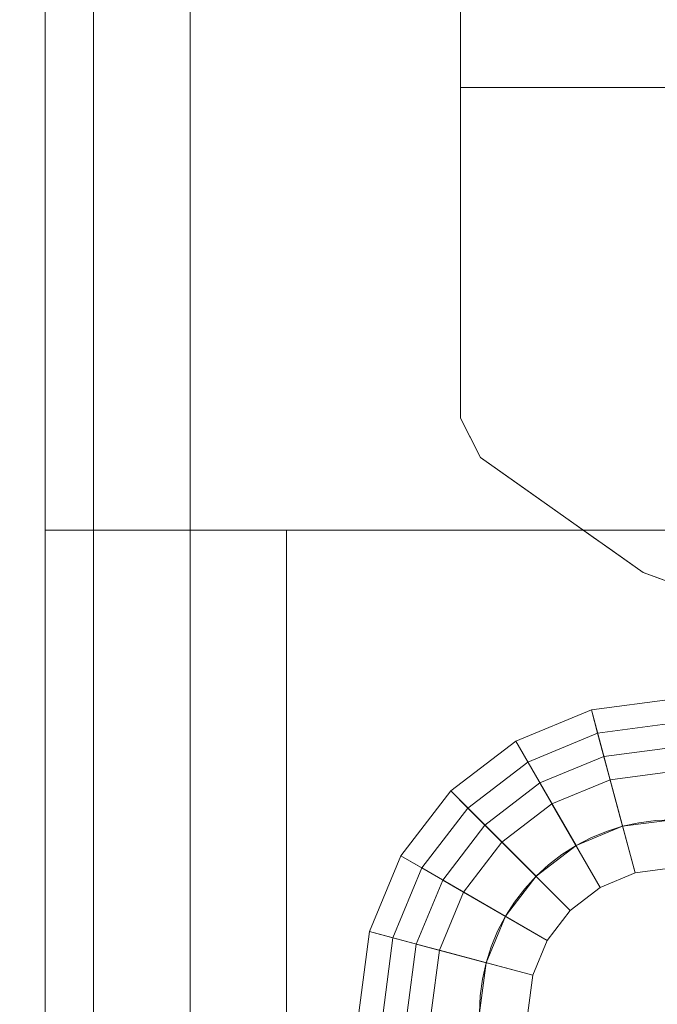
# Model space of a CAD drawing. Header units: inches. Extents: x -412 to -304, y -62 to 18.
# Tile 188 of 256: x -360.318 to -359.798, y -39.197 to -38.393. Entities that reach past the tile are written whole.
import ezdxf

# ---------------------------------------------------------------- set-up
doc = ezdxf.new("R2010")
doc.units = ezdxf.units.IN
doc.header["$LTSCALE"] = 32
doc.header["$MEASUREMENT"] = 0
doc.linetypes.add('Dash Style-1', pattern=[0.083328, 0.041656, -0.041672])
for name, color, linetype, lineweight in [('Black', 7, 'Continuous', 18), ('DashLineFill', 7, 'Dash Style-1', 13), ('Drawing', 7, 'Continuous', 18), ('Metal_HtAdjMech', 7, 'Continuous', 18), ('None', 7, 'Continuous', 18), ('SolidLine', 7, 'Continuous', 15), ('Wood_1-H', 7, 'Continuous', 13)]:
    doc.layers.add(name, color=color, linetype=linetype, lineweight=lineweight)

# ---------------------------------------------------------------- blocks, each defined once
blk = doc.blocks.new('Group-20')
at = {"layer": 'Black'}
for points in [[(-34.54794, 16.53613, 28.9791), (34.54794, 16.53613, 28.9791), (34.54794, -16.53613, 28.9791), (-34.54794, -16.53613, 28.9791)], [(-34.54794, 16.53613, 27.70079), (34.54794, 16.53613, 27.70079), (34.54794, -16.53613, 27.70079), (-34.54794, -16.53613, 27.70079)]]:
    blk.add_3dface(points, dxfattribs=at)
at = {"layer": 'Wood_1-H'}
for points in [[(-35.96494, 17.95313, 28.99879), (35.96494, 17.95313, 28.99879), (35.96494, -17.95313, 28.99879), (-35.96494, -17.95313, 28.99879)], [(-35.96494, 17.95313, 28.9791), (35.96494, 17.95313, 28.9791), (35.96494, -17.95313, 28.9791), (-35.96494, -17.95313, 28.9791)]]:
    blk.add_3dface(points, dxfattribs=at)
blk = doc.blocks.new('MpHtAdjTrough-1095 (3D)')
at = {"layer": 'Black'}
for points in [[(-17.3622, -4.05467, -1.5537), (17.3622, -4.05467, -1.5537), (17.3622, 2.5995, -3.97562), (-17.3622, 2.5995, -3.97562)], [(-17.3622, 2.59168, -4.03646), (17.3622, 2.59168, -4.03646), (17.3622, -4.07513, -1.60994), (-17.3622, -4.07513, -1.60994)]]:
    blk.add_3dface(points, dxfattribs=at)
blk = doc.blocks.new('MPHtAdj-PowerUnit (3D)')
at = {"layer": 'Metal_HtAdjMech'}
blk.add_3dface([(-8.60968, -1.88573, -1.71651), (-17.16458, -1.88573, -1.71651), (-17.16458, 1.81506, -1.71651), (-8.60968, 1.81506, -1.71651)], dxfattribs=at)
for points, invisible_edges in [([(-8.57328, -1.88573, -1.71498), (-8.60968, -1.88573, -1.71651), (-8.60968, 1.81506, -1.71651), (-8.5733, 1.81506, -1.71498)], 8), ([(-8.5733, 1.81506, -1.71498), (-8.57319, 1.81506, -1.71497), (-8.57319, -1.88573, -1.71497), (-8.57328, -1.88573, -1.71498)], 10), ([(-8.53714, -1.88573, -1.71039), (-8.57319, -1.88573, -1.71497), (-8.57319, 1.81506, -1.71497), (-8.53717, 1.81506, -1.7104)], 10), ([(-8.53717, 1.81506, -1.7104), (-8.53696, 1.81506, -1.71035), (-8.53696, -1.88573, -1.71035), (-8.53714, -1.88573, -1.71039)], 10), ([(-8.50151, -1.88573, -1.70278), (-8.53696, -1.88573, -1.71035), (-8.53696, 1.81506, -1.71035), (-8.50155, 1.81506, -1.7028)], 10), ([(-8.50155, 1.81506, -1.7028), (-8.50125, 1.81506, -1.7027), (-8.50125, -1.88573, -1.70271), (-8.50151, -1.88573, -1.70278)], 10), ([(-8.46665, -1.88573, -1.69221), (-8.50125, -1.88573, -1.70271), (-8.50125, 1.81506, -1.7027), (-8.4667, 1.81506, -1.69223)], 10), ([(-8.4667, 1.81506, -1.69223), (-8.46631, 1.81506, -1.69207), (-8.46631, -1.88573, -1.69208), (-8.46665, -1.88573, -1.69221)], 10), ([(-8.43279, -1.88573, -1.67874), (-8.46631, -1.88573, -1.69208), (-8.46631, 1.81506, -1.69207), (-8.43286, 1.81506, -1.67877)], 10), ([(-8.43286, 1.81506, -1.67877), (-8.43239, 1.81506, -1.67854), (-8.43239, -1.88573, -1.67854), (-8.43279, -1.88573, -1.67874)], 10), ([(-8.40019, -1.88573, -1.66248), (-8.43239, -1.88573, -1.67854), (-8.43239, 1.81506, -1.67854), (-8.40027, 1.81506, -1.66252)], 10), ([(-8.40027, 1.81506, -1.66252), (-8.39974, 1.81506, -1.66219), (-8.39973, -1.88573, -1.6622), (-8.40019, -1.88573, -1.66248)], 10), ([(-8.39973, -1.88573, -1.6622), (-8.39974, 1.81506, -1.66219), (-8.36917, 1.81506, -1.64359)], 9), ([(-8.36917, 1.81506, -1.64359), (-8.36908, -1.88573, -1.64353), (-8.39973, -1.88573, -1.6622)], 9), ([(-8.36917, 1.81506, -1.64359), (-8.36857, 1.81506, -1.64316), (-8.36857, -1.88573, -1.64316), (-8.36908, -1.88573, -1.64353)], 10), ([(-8.36857, -1.88573, -1.64316), (-8.36857, 1.81506, -1.64316), (-8.33976, 1.81506, -1.62211)], 9), ([(-8.33966, -1.88573, -1.62204), (-8.36857, -1.88573, -1.64316), (-8.33976, 1.81506, -1.62211)], 10), ([(-8.33976, 1.81506, -1.62211), (-8.33912, 1.81473, -1.62156), (-8.33912, -1.88545, -1.62156), (-8.33966, -1.88573, -1.62204)], 10), ([(-8.31157, 1.80055, -1.59759), (-8.31157, -1.87122, -1.59759), (-8.33912, -1.88545, -1.62156), (-8.33912, 1.81473, -1.62156)], 5), ([(-8.30755, -1.86915, -1.59372), (-8.31157, 1.80055, -1.59759), (-8.30756, 1.79848, -1.59373)], 9), ([(-8.30755, -1.86915, -1.59372), (-8.31157, -1.87122, -1.59759), (-8.31157, 1.80055, -1.59759)], 10), ([(-8.30756, 1.79848, -1.59373), (-8.28616, 1.7682, -1.57136), (-8.28616, -1.83888, -1.57136), (-8.30755, -1.86915, -1.59372)], 10), ([(-8.28616, -1.83888, -1.57136), (-8.28616, 1.7682, -1.57136), (-8.26305, 1.7355, -1.54308), (-8.26305, -1.80618, -1.54308)], 5), ([(-8.26305, -1.80618, -1.54308), (-8.26305, 1.7355, -1.54308), (-8.25241, 1.72044, -1.52823)], 9), ([(-8.25241, -1.79113, -1.52823), (-8.26305, -1.80618, -1.54308), (-8.25241, 1.72044, -1.52823)], 10), ([(-8.25241, 1.72044, -1.52823), (-8.24241, 1.70628, -1.51295), (-8.24241, -1.77697, -1.51295), (-8.25241, -1.79113, -1.52823)], 10), ([(-8.24241, -1.77697, -1.51295), (-8.24241, 1.70628, -1.51295), (-8.23305, 1.69305, -1.49726)], 9), ([(-8.23305, -1.76374, -1.49726), (-8.24241, -1.77697, -1.51295), (-8.23305, 1.69305, -1.49726)], 10), ([(-8.23305, 1.69305, -1.49726), (-8.22437, 1.68076, -1.48119), (-8.22437, -1.75145, -1.48119), (-8.23305, -1.76374, -1.49726)], 10), ([(-8.22437, -1.75145, -1.48119), (-8.22437, 1.68076, -1.48119), (-8.21391, 1.66595, -1.45932)], 9), ([(-8.21386, -1.73658, -1.45921), (-8.22437, -1.75145, -1.48119), (-8.21391, 1.66595, -1.45932)], 10), ([(-8.21391, 1.66595, -1.45932), (-8.20916, 1.65298, -1.44799), (-8.20916, -1.72368, -1.44799), (-8.21386, -1.73658, -1.45921)], 10), ([(-8.18665, -1.46268, -0.15748), (-17.57063, -1.67923, -0.15748), (-17.56788, -1.71726, -0.15748), (-17.56078, -1.73666, -0.15748)], 9), ([(-8.21386, -1.73658, -0.15748), (-8.20681, -1.71726, -0.15748), (-8.18665, -1.46268, -0.15748), (-17.56078, -1.73666, -0.15748)], 12), ([(-8.20916, -1.72368, -1.44799), (-8.20681, -1.71726, -1.4424), (-8.20681, -1.71726, -0.15748), (-8.21386, -1.73658, -0.15748)], 8), ([(-8.21386, -1.73658, -0.15748), (-8.21386, -1.73658, -1.45921), (-8.20916, -1.72368, -1.44799)], 8), ([(-8.21386, -1.73658, -0.15748), (-17.56078, -1.73666, -0.15748), (-17.46708, -1.86908, -0.15748)], 9), ([(-17.46708, -1.86908, -0.15748), (-17.43493, -1.88573, -0.15748), (-8.33966, -1.88573, -0.15748), (-8.21386, -1.73658, -0.15748)], 12), ([(-8.33966, -1.88573, -0.15748), (-8.30755, -1.86915, -0.15748), (-8.21386, -1.73658, -0.15748)], 8), ([(-8.22437, -1.75145, -1.48119), (-8.21386, -1.73658, -1.45921), (-8.21386, -1.73658, -0.15748), (-8.30755, -1.86915, -0.15748)], 8), ([(-8.30755, -1.86915, -0.15748), (-8.23305, -1.76374, -1.49726), (-8.22437, -1.75145, -1.48119)], 9), ([(-8.30755, -1.86915, -0.15748), (-8.24241, -1.77697, -1.51295), (-8.23305, -1.76374, -1.49726)], 9), ([(-8.30755, -1.86915, -0.15748), (-8.25241, -1.79113, -1.52823), (-8.24241, -1.77697, -1.51295)], 9), ([(-8.26305, -1.80618, -1.54308), (-8.25241, -1.79113, -1.52823), (-8.30755, -1.86915, -0.15748)], 10), ([(-8.30755, -1.86915, -0.15748), (-8.30755, -1.86915, -1.59372), (-8.28616, -1.83888, -1.57136), (-8.26305, -1.80618, -1.54308)], 8), ([(-8.33912, -1.88545, -1.62156), (-8.30755, -1.86915, -1.59372), (-8.30755, -1.86915, -0.15748), (-8.33966, -1.88573, -0.15748)], 9), ([(-8.33912, -1.88545, -1.62156), (-8.31157, -1.87122, -1.59759), (-8.30755, -1.86915, -1.59372)], 8), ([(-8.33966, -1.88573, -0.15748), (-17.43493, -1.88573, -0.15748), (-17.16458, -1.88573, -1.71651), (-8.60968, -1.88573, -1.71651)], 10), ([(-8.60968, -1.88573, -1.71651), (-8.57328, -1.88573, -1.71498), (-8.57319, -1.88573, -1.71497), (-8.33966, -1.88573, -0.15748)], 12), ([(-8.57319, -1.88573, -1.71497), (-8.53714, -1.88573, -1.71039), (-8.53696, -1.88573, -1.71035), (-8.33966, -1.88573, -0.15748)], 12), ([(-8.33966, -1.88573, -0.15748), (-8.53696, -1.88573, -1.71035), (-8.50151, -1.88573, -1.70278), (-8.50125, -1.88573, -1.70271)], 9), ([(-8.33966, -1.88573, -0.15748), (-8.50125, -1.88573, -1.70271), (-8.46665, -1.88573, -1.69221), (-8.46631, -1.88573, -1.69208)], 9), ([(-8.46631, -1.88573, -1.69208), (-8.43279, -1.88573, -1.67874), (-8.43239, -1.88573, -1.67854), (-8.33966, -1.88573, -0.15748)], 12), ([(-8.43239, -1.88573, -1.67854), (-8.40019, -1.88573, -1.66248), (-8.39973, -1.88573, -1.6622), (-8.33966, -1.88573, -0.15748)], 12), ([(-8.33966, -1.88573, -0.15748), (-8.39973, -1.88573, -1.6622), (-8.36908, -1.88573, -1.64353), (-8.36857, -1.88573, -1.64316)], 9), ([(-8.36857, -1.88573, -1.64316), (-8.33966, -1.88573, -1.62204), (-8.33966, -1.88573, -0.15748)], 8), ([(-8.33966, -1.88573, -0.15748), (-8.33966, -1.88573, -1.62204), (-8.33912, -1.88545, -1.62156)], 8)]:
    blk.add_3dface(points, dxfattribs=dict(at, invisible_edges=invisible_edges))
blk = doc.blocks.new('TEK04-FrameB (3D)')
at = {"layer": 'Black'}
for points in [[(9.31102, -0.62992, 11.61417), (9.37726, -0.63864, 11.61417), (9.35178, -0.73371, 11.61417), (9.31102, -0.72835, 11.61417)], [(9.31102, -0.62992, 11.67323), (9.37726, -0.63864, 11.67323), (9.37726, -0.63864, 11.61417), (9.31102, -0.62992, 11.61417)], [(9.31102, -0.64961, 11.69291), (9.37216, -0.65766, 11.69291), (9.37726, -0.63864, 11.67323), (9.31102, -0.62992, 11.67323)], [(9.37726, -0.63864, 11.61417), (9.43898, -0.66421, 11.61417), (9.38976, -0.74944, 11.61417), (9.35178, -0.73371, 11.61417)], [(9.37216, -0.65766, 11.69291), (9.42913, -0.68125, 11.69291), (9.43898, -0.66421, 11.67323), (9.37726, -0.63864, 11.67323)], [(9.37726, -0.63864, 11.67323), (9.43898, -0.66421, 11.67323), (9.43898, -0.66421, 11.61417), (9.37726, -0.63864, 11.61417)], [(9.31102, -0.76772, 11.69291), (9.34159, -0.77174, 11.69291), (9.37216, -0.65766, 11.69291), (9.31102, -0.64961, 11.69291)], [(9.34159, -0.77174, 11.69291), (9.37008, -0.78354, 11.69291), (9.42913, -0.68125, 11.69291), (9.37216, -0.65766, 11.69291)], [(9.43898, -0.66421, 11.61417), (9.49198, -0.70487, 11.61417), (9.42238, -0.77447, 11.61417), (9.38976, -0.74944, 11.61417)], [(9.42913, -0.68125, 11.69291), (9.47806, -0.71879, 11.69291), (9.49198, -0.70487, 11.67323), (9.43898, -0.66421, 11.67323)], [(9.43898, -0.66421, 11.67323), (9.49198, -0.70487, 11.67323), (9.49198, -0.70487, 11.61417), (9.43898, -0.66421, 11.61417)], [(9.31102, -0.66929, 11.47638), (9.36707, -0.67667, 11.47638), (9.36197, -0.69568, 11.45669), (9.31102, -0.68898, 11.45669)], [(9.31102, -0.66929, 11.53543), (9.36707, -0.67667, 11.53543), (9.36707, -0.67667, 11.47638), (9.31102, -0.66929, 11.47638)], [(9.31102, -0.72835, 11.53543), (9.35178, -0.73371, 11.53543), (9.36707, -0.67667, 11.53543), (9.31102, -0.66929, 11.53543)], [(9.35178, -0.73371, 11.53543), (9.38976, -0.74944, 11.53543), (9.41929, -0.6983, 11.53543), (9.36707, -0.67667, 11.53543)], [(9.36707, -0.67667, 11.47638), (9.41929, -0.6983, 11.47638), (9.40945, -0.71535, 11.45669), (9.36197, -0.69568, 11.45669)], [(9.36707, -0.67667, 11.53543), (9.41929, -0.6983, 11.53543), (9.41929, -0.6983, 11.47638), (9.36707, -0.67667, 11.47638)], [(9.37008, -0.78354, 11.69291), (9.39454, -0.80231, 11.69291), (9.47806, -0.71879, 11.69291), (9.42913, -0.68125, 11.69291)], [(9.31102, -0.68898, 11.45669), (9.36197, -0.69568, 11.45669), (9.34159, -0.77174, 11.45669), (9.31102, -0.76772, 11.45669)], [(9.36197, -0.69568, 11.45669), (9.40945, -0.71535, 11.45669), (9.37008, -0.78354, 11.45669), (9.34159, -0.77174, 11.45669)], [(9.38976, -0.74944, 11.53543), (9.42238, -0.77447, 11.53543), (9.46414, -0.73271, 11.53543), (9.41929, -0.6983, 11.53543)], [(9.41929, -0.6983, 11.47638), (9.46414, -0.73271, 11.47638), (9.45022, -0.74663, 11.45669), (9.40945, -0.71535, 11.45669)], [(9.41929, -0.6983, 11.53543), (9.46414, -0.73271, 11.53543), (9.46414, -0.73271, 11.47638), (9.41929, -0.6983, 11.47638)], [(9.49198, -0.70487, 11.61417), (9.53264, -0.75787, 11.61417), (9.44741, -0.80709, 11.61417), (9.42238, -0.77447, 11.61417)], [(9.47806, -0.71879, 11.69291), (9.5156, -0.76772, 11.69291), (9.53264, -0.75787, 11.67323), (9.49198, -0.70487, 11.67323)], [(9.49198, -0.70487, 11.67323), (9.53264, -0.75787, 11.67323), (9.53264, -0.75787, 11.61417), (9.49198, -0.70487, 11.61417)], [(9.40945, -0.71535, 11.45669), (9.45022, -0.74663, 11.45669), (9.39454, -0.80231, 11.45669), (9.37008, -0.78354, 11.45669)], [(9.39454, -0.80231, 11.69291), (9.41331, -0.82677, 11.69291), (9.5156, -0.76772, 11.69291), (9.47806, -0.71879, 11.69291)], [(9.31102, -0.72835, 11.61417), (9.35178, -0.73371, 11.61417), (9.35178, -0.73371, 11.53543), (9.31102, -0.72835, 11.53543)], [(9.35178, -0.73371, 11.61417), (9.38976, -0.74944, 11.61417), (9.38976, -0.74944, 11.53543), (9.35178, -0.73371, 11.53543)], [(9.42238, -0.77447, 11.53543), (9.44741, -0.80709, 11.53543), (9.49855, -0.77756, 11.53543), (9.46414, -0.73271, 11.53543)], [(9.46414, -0.73271, 11.47638), (9.49855, -0.77756, 11.47638), (9.4815, -0.7874, 11.45669), (9.45022, -0.74663, 11.45669)], [(9.46414, -0.73271, 11.53543), (9.49855, -0.77756, 11.53543), (9.49855, -0.77756, 11.47638), (9.46414, -0.73271, 11.47638)], [(9.45022, -0.74663, 11.45669), (9.4815, -0.7874, 11.45669), (9.41331, -0.82677, 11.45669), (9.39454, -0.80231, 11.45669)], [(9.38976, -0.74944, 11.61417), (9.42238, -0.77447, 11.61417), (9.42238, -0.77447, 11.53543), (9.38976, -0.74944, 11.53543)], [(9.53264, -0.75787, 11.61417), (9.55821, -0.81959, 11.61417), (9.46314, -0.84507, 11.61417), (9.44741, -0.80709, 11.61417)], [(9.5156, -0.76772, 11.69291), (9.5392, -0.82469, 11.69291), (9.55821, -0.81959, 11.67323), (9.53264, -0.75787, 11.67323)], [(9.53264, -0.75787, 11.67323), (9.55821, -0.81959, 11.67323), (9.55821, -0.81959, 11.61417), (9.53264, -0.75787, 11.61417)], [(9.31102, -0.76772, 11.45669), (9.34159, -0.77174, 11.45669), (9.34159, -0.77174, 11.69291), (9.31102, -0.76772, 11.69291)], [(9.41331, -0.82677, 11.69291), (9.42511, -0.85526, 11.69291), (9.5392, -0.82469, 11.69291), (9.5156, -0.76772, 11.69291)], [(9.34159, -0.77174, 11.45669), (9.37008, -0.78354, 11.45669), (9.37008, -0.78354, 11.69291), (9.34159, -0.77174, 11.69291)], [(9.42238, -0.77447, 11.61417), (9.44741, -0.80709, 11.61417), (9.44741, -0.80709, 11.53543), (9.42238, -0.77447, 11.53543)], [(9.44741, -0.80709, 11.53543), (9.46314, -0.84507, 11.53543), (9.52018, -0.82978, 11.53543), (9.49855, -0.77756, 11.53543)], [(9.49855, -0.77756, 11.47638), (9.52018, -0.82978, 11.47638), (9.50117, -0.83488, 11.45669), (9.4815, -0.7874, 11.45669)], [(9.49855, -0.77756, 11.53543), (9.52018, -0.82978, 11.53543), (9.52018, -0.82978, 11.47638), (9.49855, -0.77756, 11.47638)], [(9.37008, -0.78354, 11.45669), (9.39454, -0.80231, 11.45669), (9.39454, -0.80231, 11.69291), (9.37008, -0.78354, 11.69291)], [(9.4815, -0.7874, 11.45669), (9.50117, -0.83488, 11.45669), (9.42511, -0.85526, 11.45669), (9.41331, -0.82677, 11.45669)], [(9.39454, -0.80231, 11.45669), (9.41331, -0.82677, 11.45669), (9.41331, -0.82677, 11.69291), (9.39454, -0.80231, 11.69291)], [(9.44741, -0.80709, 11.61417), (9.46314, -0.84507, 11.61417), (9.46314, -0.84507, 11.53543), (9.44741, -0.80709, 11.53543)], [(9.55821, -0.81959, 11.61417), (9.56693, -0.88583, 11.61417), (9.4685, -0.88583, 11.61417), (9.46314, -0.84507, 11.61417)], [(9.5392, -0.82469, 11.69291), (9.54724, -0.88583, 11.69291), (9.56693, -0.88583, 11.67323), (9.55821, -0.81959, 11.67323)], [(9.55821, -0.81959, 11.67323), (9.56693, -0.88583, 11.67323), (9.56693, -0.88583, 11.61417), (9.55821, -0.81959, 11.61417)], [(9.41331, -0.82677, 11.45669), (9.42511, -0.85526, 11.45669), (9.42511, -0.85526, 11.69291), (9.41331, -0.82677, 11.69291)], [(9.42511, -0.85526, 11.69291), (9.42913, -0.88583, 11.69291), (9.54724, -0.88583, 11.69291), (9.5392, -0.82469, 11.69291)], [(9.50117, -0.83488, 11.45669), (9.50787, -0.88583, 11.45669), (9.42913, -0.88583, 11.45669), (9.42511, -0.85526, 11.45669)], [(9.46314, -0.84507, 11.53543), (9.4685, -0.88583, 11.53543), (9.52756, -0.88583, 11.53543), (9.52018, -0.82978, 11.53543)], [(9.52018, -0.82978, 11.47638), (9.52756, -0.88583, 11.47638), (9.50787, -0.88583, 11.45669), (9.50117, -0.83488, 11.45669)], [(9.52018, -0.82978, 11.53543), (9.52756, -0.88583, 11.53543), (9.52756, -0.88583, 11.47638), (9.52018, -0.82978, 11.47638)], [(9.46314, -0.84507, 11.61417), (9.4685, -0.88583, 11.61417), (9.4685, -0.88583, 11.53543), (9.46314, -0.84507, 11.53543)], [(9.42511, -0.85526, 11.45669), (9.42913, -0.88583, 11.45669), (9.42913, -0.88583, 11.69291), (9.42511, -0.85526, 11.69291)]]:
    blk.add_3dface(points, dxfattribs=at)
at = {"layer": 'Metal_HtAdjMech'}
for points, invisible_edges in [([(9.25197, -0.37402, 10.03937), (2.25393, -0.10556, 10.03937), (2.26279, -0.09744, 10.03937), (20.57087, 0.37402, 10.03937)], 13), ([(20.57087, -0.37402, 10.11811), (20.57087, 0.37402, 10.11811), (2.30315, 0, 10.11811), (2.30263, -0.01201, 10.11811)], 10), ([(20.17717, 0.37402, 11.61417), (8.57283, 0.37402, 11.61417), (8.57283, -0.37402, 11.61417), (8.91732, -0.37402, 11.61417)], 8), ([(20.17717, 0.37402, 11.61417), (8.91732, -0.37402, 11.61417), (9.70472, -0.37402, 11.61417)], 11), ([(20.57087, 0.37402, 10.03937), (20.57087, -0.37402, 10.03937), (9.25197, -0.37402, 10.03937)], 8), ([(9.70472, -0.37402, 11.61417), (18.95669, -0.37402, 11.61417), (20.17717, 0.37402, 11.61417)], 10), ([(2.30263, -0.01201, 10.11811), (2.30106, -0.02393, 10.11811), (20.57087, -0.37402, 10.11811)], 10), ([(20.57087, -0.37402, 10.11811), (2.30106, -0.02393, 10.11811), (2.29845, -0.03566, 10.11811)], 9), ([(20.57087, -0.37402, 10.11811), (2.29845, -0.03566, 10.11811), (2.29484, -0.04713, 10.11811)], 9), ([(2.29484, -0.04713, 10.11811), (2.29024, -0.05823, 10.11811), (20.57087, -0.37402, 10.11811)], 10), ([(2.29024, -0.05823, 10.11811), (2.28469, -0.0689, 10.11811), (20.57087, -0.37402, 10.11811)], 10), ([(2.28469, -0.0689, 10.11811), (2.27823, -0.07904, 10.11811), (20.57087, -0.37402, 10.11811)], 10), ([(20.57087, -0.37402, 10.11811), (2.27823, -0.07904, 10.11811), (2.27091, -0.08857, 10.11811)], 9), ([(2.27091, -0.08857, 10.11811), (2.26279, -0.09744, 10.11811), (20.57087, -0.37402, 10.11811)], 10), ([(2.26279, -0.09744, 10.11811), (2.25393, -0.10556, 10.11811), (20.57087, -0.37402, 10.11811)], 10), ([(20.57087, -0.37402, 10.11811), (2.25393, -0.10556, 10.11811), (2.24439, -0.11288, 10.11811)], 9), ([(2.23425, -0.11933, 10.11811), (2.22359, -0.12488, 10.11811), (20.57087, -0.37402, 10.11811)], 10), ([(20.57087, -0.37402, 10.11811), (2.24439, -0.11288, 10.11811), (2.23425, -0.11933, 10.11811)], 9), ([(20.57087, -0.37402, 10.11811), (2.22359, -0.12488, 10.11811), (2.21248, -0.12949, 10.11811)], 9), ([(20.57087, -0.37402, 10.11811), (2.18928, -0.1357, 10.11811), (2.17736, -0.13727, 10.11811)], 9), ([(20.57087, -0.37402, 10.11811), (2.20102, -0.1331, 10.11811), (2.18928, -0.1357, 10.11811)], 9), ([(2.21248, -0.12949, 10.11811), (2.20102, -0.1331, 10.11811), (20.57087, -0.37402, 10.11811)], 10), ([(2.17736, -0.13727, 10.11811), (0, -0.37402, 10.11811), (20.57087, -0.37402, 10.11811)], 9), ([(0, -0.37745, 10.11826), (20.57087, -0.37745, 10.11826), (20.57087, -0.37402, 10.11811), (0, -0.37402, 10.11811)], 1), ([(0, -0.38085, 10.11871), (20.57087, -0.38085, 10.11871), (20.57087, -0.37745, 10.11826), (0, -0.37745, 10.11826)], 5), ([(20.57087, -0.37745, 11.53528), (8.57283, -0.37745, 11.53528), (8.57283, -0.37402, 11.53543), (20.17717, -0.37402, 11.53543)], 9), ([(8.57283, -0.37745, 11.53528), (20.57087, -0.37745, 11.53528), (20.57087, -0.38085, 11.53483), (8.57283, -0.38085, 11.53483)], 5), ([(9.70472, -0.37402, 11.61417), (8.91732, -0.37402, 11.61417), (9.2973, -0.72895, 11.61417), (9.31102, -0.72835, 11.61417)], 11), ([(9.25197, -0.37402, 10.03937), (20.57087, -0.37402, 10.03937), (20.57087, -0.38431, 10.03982), (9.25197, -0.38431, 10.03982)], 4), ([(9.31102, -0.72835, 11.61417), (9.32475, -0.72895, 11.61417), (9.70472, -0.37402, 11.61417)], 10), ([(9.70472, -0.37402, 11.61417), (9.32475, -0.72895, 11.61417), (9.33837, -0.73074, 11.61417)], 9), ([(9.33837, -0.73074, 11.61417), (9.35178, -0.73371, 11.61417), (9.70472, -0.37402, 11.61417)], 10), ([(9.70472, -0.37402, 11.61417), (9.35178, -0.73371, 11.61417), (9.36489, -0.73784, 11.61417)], 9), ([(9.70472, -0.37402, 11.61417), (9.36489, -0.73784, 11.61417), (9.37758, -0.7431, 11.61417)], 9), ([(9.70472, -0.37402, 11.61417), (9.37758, -0.7431, 11.61417), (9.38976, -0.74944, 11.61417)], 9), ([(9.38976, -0.74944, 11.61417), (9.40135, -0.75683, 11.61417), (9.70472, -0.37402, 11.61417)], 10), ([(9.70472, -0.37402, 11.61417), (9.40135, -0.75683, 11.61417), (9.41225, -0.76519, 11.61417)], 9), ([(9.41225, -0.76519, 11.61417), (9.42238, -0.77447, 11.61417), (9.70472, -0.37402, 11.61417)], 10), ([(9.42238, -0.77447, 11.61417), (9.43166, -0.7846, 11.61417), (9.70472, -0.37402, 11.61417)], 10), ([(9.70472, -0.37402, 11.61417), (9.43166, -0.7846, 11.61417), (9.44002, -0.7955, 11.61417)], 9), ([(9.44002, -0.7955, 11.61417), (9.44741, -0.80709, 11.61417), (9.70472, -0.37402, 11.61417)], 10), ([(9.44741, -0.80709, 11.61417), (9.45375, -0.81927, 11.61417), (9.70472, -0.37402, 11.61417)], 10), ([(9.70472, -0.37402, 11.61417), (9.45375, -0.81927, 11.61417), (9.45901, -0.83197, 11.61417)], 9), ([(9.70472, -0.37402, 11.61417), (9.45901, -0.83197, 11.61417), (9.46314, -0.84507, 11.61417)], 9), ([(9.46314, -0.84507, 11.61417), (9.46611, -0.85848, 11.61417), (9.70472, -0.37402, 11.61417)], 10), ([(9.46611, -0.85848, 11.61417), (9.4679, -0.8721, 11.61417), (9.70472, -0.37402, 11.61417)], 10), ([(9.70472, -1.27953, 11.61417), (9.70472, -0.37402, 11.61417), (9.4685, -0.88583, 11.61417), (9.4679, -0.89955, 11.61417)], 10), ([(9.4679, -0.8721, 11.61417), (9.4685, -0.88583, 11.61417), (9.70472, -0.37402, 11.61417)], 10), ([(9.70472, -0.38431, 11.61372), (9.70472, -0.37402, 11.61417), (9.70472, -1.27953, 11.61417)], 8), ([(9.70472, -0.38431, 11.61372), (18.95669, -0.38431, 11.61372), (18.95669, -0.37402, 11.61417), (9.70472, -0.37402, 11.61417)], 1), ([(0, -0.38421, 10.11945), (20.57087, -0.38421, 10.11945), (20.57087, -0.38085, 10.11871), (0, -0.38085, 10.11871)], 5), ([(0, -0.38748, 10.12048), (20.57087, -0.38748, 10.12048), (20.57087, -0.38421, 10.11945), (0, -0.38421, 10.11945)], 5), ([(8.57283, -0.38085, 11.53483), (20.57087, -0.38085, 11.53483), (20.57087, -0.38421, 11.53409), (8.57283, -0.38421, 11.53409)], 5), ([(8.57283, -0.38421, 11.53409), (20.57087, -0.38421, 11.53409), (20.57087, -0.38748, 11.53306), (8.57283, -0.38748, 11.53306)], 5), ([(9.25197, -0.38431, 10.03982), (20.57087, -0.38431, 10.03982), (20.57087, -0.39453, 10.04116), (9.25197, -0.39453, 10.04116)], 5), ([(9.70472, -0.39453, 11.61238), (9.70472, -0.38431, 11.61372), (9.70472, -1.27953, 11.61417)], 10), ([(9.70472, -0.39453, 11.61238), (18.95669, -0.39453, 11.61238), (18.95669, -0.38431, 11.61372), (9.70472, -0.38431, 11.61372)], 5), ([(0, -0.39065, 10.1218), (20.57087, -0.39065, 10.1218), (20.57087, -0.38748, 10.12048), (0, -0.38748, 10.12048)], 5), ([(0, -0.3937, 10.12338), (20.57087, -0.3937, 10.12338), (20.57087, -0.39065, 10.1218), (0, -0.39065, 10.1218)], 5), ([(0, -0.3966, 10.12523), (20.57087, -0.3966, 10.12523), (20.57087, -0.3937, 10.12338), (0, -0.3937, 10.12338)], 5), ([(8.57283, -0.38748, 11.53306), (20.57087, -0.38748, 11.53306), (20.57087, -0.39065, 11.53174), (8.57283, -0.39065, 11.53174)], 5), ([(8.57283, -0.39065, 11.53174), (20.57087, -0.39065, 11.53174), (20.57087, -0.3937, 11.53016), (8.57283, -0.3937, 11.53016)], 5), ([(8.57283, -0.3937, 11.53016), (20.57087, -0.3937, 11.53016), (20.57087, -0.3966, 11.52831), (8.57283, -0.3966, 11.52831)], 5), ([(0, -0.39932, 10.12732), (20.57087, -0.39932, 10.12732), (20.57087, -0.3966, 10.12523), (0, -0.3966, 10.12523)], 5), ([(0, -0.40185, 10.12964), (20.57087, -0.40185, 10.12964), (20.57087, -0.39932, 10.12732), (0, -0.39932, 10.12732)], 5), ([(8.57283, -0.3966, 11.52831), (20.57087, -0.3966, 11.52831), (20.57087, -0.39932, 11.52622), (8.57283, -0.39932, 11.52622)], 5), ([(8.57283, -0.39932, 11.52622), (20.57087, -0.39932, 11.52622), (20.57087, -0.40185, 11.5239), (8.57283, -0.40185, 11.5239)], 5), ([(9.25197, -0.39453, 10.04116), (20.57087, -0.39453, 10.04116), (20.57087, -0.40458, 10.04339), (9.25197, -0.40458, 10.04339)], 5), ([(9.70472, -0.40458, 11.61015), (9.70472, -0.39453, 11.61238), (9.70472, -1.27953, 11.61417)], 10), ([(9.70472, -0.40458, 11.61015), (18.95669, -0.40458, 11.61015), (18.95669, -0.39453, 11.61238), (9.70472, -0.39453, 11.61238)], 5), ([(0, -0.40417, 10.13217), (20.57087, -0.40417, 10.13217), (20.57087, -0.40185, 10.12964), (0, -0.40185, 10.12964)], 5), ([(0, -0.40627, 10.1349), (20.57087, -0.40627, 10.1349), (20.57087, -0.40417, 10.13217), (0, -0.40417, 10.13217)], 5), ([(0, -0.40811, 10.1378), (20.57087, -0.40811, 10.1378), (20.57087, -0.40627, 10.1349), (0, -0.40627, 10.1349)], 5), ([(0, -0.4097, 10.14084), (20.57087, -0.4097, 10.14084), (20.57087, -0.40811, 10.1378), (0, -0.40811, 10.1378)], 5), ([(0, -0.41101, 10.14401), (20.57087, -0.41101, 10.14401), (20.57087, -0.4097, 10.14084), (0, -0.4097, 10.14084)], 5), ([(8.57283, -0.40185, 11.5239), (20.57087, -0.40185, 11.5239), (20.57087, -0.40417, 11.52137), (8.57283, -0.40417, 11.52137)], 5), ([(8.57283, -0.40417, 11.52137), (20.57087, -0.40417, 11.52137), (20.57087, -0.40627, 11.51864), (8.57283, -0.40627, 11.51864)], 5), ([(8.57283, -0.40627, 11.51864), (20.57087, -0.40627, 11.51864), (20.57087, -0.40811, 11.51575), (8.57283, -0.40811, 11.51575)], 5), ([(8.57283, -0.40811, 11.51575), (20.57087, -0.40811, 11.51575), (20.57087, -0.4097, 11.5127), (8.57283, -0.4097, 11.5127)], 5), ([(8.57283, -0.4097, 11.5127), (20.57087, -0.4097, 11.5127), (20.57087, -0.41101, 11.50953), (8.57283, -0.41101, 11.50953)], 5), ([(9.25197, -0.40458, 10.04339), (20.57087, -0.40458, 10.04339), (20.57087, -0.41441, 10.04649), (9.25197, -0.41441, 10.04649)], 5), ([(9.70472, -1.27953, 11.61417), (9.70472, -0.41441, 11.60705), (9.70472, -0.40458, 11.61015)], 9), ([(9.70472, -0.41441, 11.60705), (18.95669, -0.41441, 11.60705), (18.95669, -0.40458, 11.61015), (9.70472, -0.40458, 11.61015)], 5), ([(0, -0.41204, 10.14729), (20.57087, -0.41204, 10.14729), (20.57087, -0.41101, 10.14401), (0, -0.41101, 10.14401)], 5), ([(0, -0.41279, 10.15064), (20.57087, -0.41279, 10.15064), (20.57087, -0.41204, 10.14729), (0, -0.41204, 10.14729)], 5), ([(0, -0.41324, 10.15405), (20.57087, -0.41324, 10.15405), (20.57087, -0.41279, 10.15064), (0, -0.41279, 10.15064)], 5), ([(20.57087, -0.41324, 10.15405), (0, -0.41324, 10.15405), (7.81988, -0.41339, 10.15748), (12.99705, -0.41339, 10.15748)], 11), ([(8.66914, -0.41339, 10.91502), (7.81988, -0.41339, 10.95965), (12.99705, -0.41339, 10.95965)], 11), ([(12.99705, -0.41339, 10.15748), (7.81988, -0.41339, 10.15748), (8.6768, -0.41339, 10.73953), (8.68434, -0.41339, 10.74121)], 10), ([(12.99705, -0.41339, 11.33858), (7.81988, -0.41339, 11.33858), (8.3622, -0.41339, 11.3937), (8.57283, -0.41339, 11.3937)], 11), ([(7.81988, -0.41339, 11.33858), (12.99705, -0.41339, 11.33858), (12.99705, -0.41339, 10.95965), (7.81988, -0.41339, 10.95965)], 15), ([(8.57283, -0.41101, 11.50953), (20.57087, -0.41101, 11.50953), (20.57087, -0.41204, 11.50625), (8.57283, -0.41204, 11.50625)], 5), ([(8.57283, -0.41204, 11.50625), (20.57087, -0.41204, 11.50625), (20.57087, -0.41279, 11.5029), (8.57283, -0.41279, 11.5029)], 5), ([(8.57283, -0.41279, 11.5029), (20.57087, -0.41279, 11.5029), (20.57087, -0.41324, 11.49949), (8.57283, -0.41324, 11.49949)], 5), ([(8.57283, -0.41324, 11.49949), (20.57087, -0.41324, 11.49949), (18.0561, -0.41339, 11.49606), (12.99705, -0.41339, 11.49606)], 11), ([(12.99705, -0.41339, 11.49606), (8.57283, -0.41339, 11.49606), (8.57283, -0.41324, 11.49949)], 8), ([(8.57283, -0.41339, 11.3937), (8.57283, -0.41339, 11.49606), (12.99705, -0.41339, 11.49606), (12.99705, -0.41339, 11.33858)], 12), ([(12.99705, -0.41339, 10.95965), (8.6768, -0.41339, 10.91401), (8.66914, -0.41339, 10.91502)], 9), ([(8.68434, -0.41339, 10.91234), (8.6768, -0.41339, 10.91401), (12.99705, -0.41339, 10.95965)], 10), ([(12.99705, -0.41339, 10.95965), (8.69171, -0.41339, 10.91001), (8.68434, -0.41339, 10.91234)], 9), ([(8.68434, -0.41339, 10.74121), (8.69171, -0.41339, 10.74353), (12.99705, -0.41339, 10.15748)], 10), ([(8.69885, -0.41339, 10.90705), (8.69171, -0.41339, 10.91001), (12.99705, -0.41339, 10.95965)], 10), ([(12.99705, -0.41339, 10.15748), (8.69171, -0.41339, 10.74353), (8.69885, -0.41339, 10.74649)], 9), ([(12.99705, -0.41339, 10.95965), (8.70571, -0.41339, 10.90349), (8.69885, -0.41339, 10.90705)], 9), ([(8.69885, -0.41339, 10.74649), (8.70571, -0.41339, 10.75006), (12.99705, -0.41339, 10.15748)], 10), ([(12.99705, -0.41339, 10.95965), (8.71223, -0.41339, 10.89933), (8.70571, -0.41339, 10.90349)], 9), ([(8.70571, -0.41339, 10.75006), (8.71223, -0.41339, 10.75421), (12.99705, -0.41339, 10.15748)], 10), ([(8.71836, -0.41339, 10.89463), (8.71223, -0.41339, 10.89933), (12.99705, -0.41339, 10.95965)], 10), ([(12.99705, -0.41339, 10.15748), (8.71223, -0.41339, 10.75421), (8.71836, -0.41339, 10.75891)], 9), ([(12.99705, -0.41339, 10.95965), (8.72405, -0.41339, 10.88941), (8.71836, -0.41339, 10.89463)], 9), ([(8.71836, -0.41339, 10.75891), (8.72405, -0.41339, 10.76413), (12.99705, -0.41339, 10.15748)], 10), ([(8.72928, -0.41339, 10.88371), (8.72405, -0.41339, 10.88941), (12.99705, -0.41339, 10.95965)], 10), ([(12.99705, -0.41339, 10.15748), (8.72405, -0.41339, 10.76413), (8.72928, -0.41339, 10.76983)], 9), ([(12.99705, -0.41339, 10.95965), (8.73398, -0.41339, 10.87758), (8.72928, -0.41339, 10.88371)], 9), ([(8.72928, -0.41339, 10.76983), (8.73398, -0.41339, 10.77596), (12.99705, -0.41339, 10.15748)], 10), ([(8.73813, -0.41339, 10.87106), (8.73398, -0.41339, 10.87758), (12.99705, -0.41339, 10.95965)], 10), ([(12.99705, -0.41339, 10.15748), (8.73398, -0.41339, 10.77596), (8.73813, -0.41339, 10.78248)], 9), ([(12.99705, -0.41339, 10.95965), (8.7417, -0.41339, 10.86421), (8.73813, -0.41339, 10.87106)], 9), ([(8.73813, -0.41339, 10.78248), (8.7417, -0.41339, 10.78933), (12.99705, -0.41339, 10.15748)], 10), ([(8.74466, -0.41339, 10.85707), (8.7417, -0.41339, 10.86421), (12.99705, -0.41339, 10.95965)], 10), ([(8.7417, -0.41339, 10.78933), (8.74466, -0.41339, 10.79647), (12.99705, -0.41339, 10.15748)], 10), ([(8.74698, -0.41339, 10.8497), (8.74466, -0.41339, 10.85707), (12.99705, -0.41339, 10.95965)], 10), ([(12.99705, -0.41339, 10.95965), (12.99705, -0.41339, 10.15748), (8.74466, -0.41339, 10.79647), (8.74698, -0.41339, 10.80384)], 11), ([(12.99705, -0.41339, 10.95965), (8.74865, -0.41339, 10.84215), (8.74698, -0.41339, 10.8497)], 9), ([(8.74698, -0.41339, 10.80384), (8.74865, -0.41339, 10.81139), (12.99705, -0.41339, 10.95965)], 10), ([(12.99705, -0.41339, 10.95965), (8.74865, -0.41339, 10.81139), (8.74966, -0.41339, 10.81905)], 9), ([(8.74966, -0.41339, 10.83449), (8.74865, -0.41339, 10.84215), (12.99705, -0.41339, 10.95965)], 10), ([(12.99705, -0.41339, 10.95965), (8.74966, -0.41339, 10.81905), (8.75, -0.41339, 10.82677)], 9), ([(8.75, -0.41339, 10.82677), (8.74966, -0.41339, 10.83449), (12.99705, -0.41339, 10.95965)], 10), ([(9.25197, -0.41441, 10.04649), (20.57087, -0.41441, 10.04649), (20.57087, -0.42393, 10.05044), (9.25197, -0.42393, 10.05044)], 5), ([(9.70472, -0.42393, 11.60311), (9.70472, -0.41441, 11.60705), (9.70472, -1.27953, 11.61417)], 10), ([(9.70472, -0.42393, 11.60311), (18.95669, -0.42393, 11.60311), (18.95669, -0.41441, 11.60705), (9.70472, -0.41441, 11.60705)], 5), ([(9.25197, -0.42393, 10.05044), (20.57087, -0.42393, 10.05044), (20.57087, -0.43307, 10.05519), (9.25197, -0.43307, 10.05519)], 5), ([(9.70472, -1.27953, 11.61417), (9.70472, -1.27953, 11.53543), (9.70472, -0.57087, 11.53543), (9.70472, -0.42393, 11.60311)], 12), ([(9.70472, -0.43307, 11.59835), (9.70472, -0.42393, 11.60311), (9.70472, -0.57087, 11.53543)], 10), ([(9.70472, -0.43307, 11.59835), (18.95669, -0.43307, 11.59835), (18.95669, -0.42393, 11.60311), (9.70472, -0.42393, 11.60311)], 5), ([(9.25197, -0.43307, 10.05519), (20.57087, -0.43307, 10.05519), (20.57087, -0.44176, 10.06073), (9.25197, -0.44176, 10.06073)], 5), ([(9.70472, -0.57087, 11.53543), (9.70472, -0.44176, 11.59281), (9.70472, -0.43307, 11.59835)], 9), ([(9.70472, -0.44176, 11.59281), (18.95669, -0.44176, 11.59281), (18.95669, -0.43307, 11.59835), (9.70472, -0.43307, 11.59835)], 5), ([(9.25197, -0.44176, 10.06073), (20.57087, -0.44176, 10.06073), (20.57087, -0.44994, 10.067), (9.25197, -0.44994, 10.067)], 5), ([(9.70472, -0.44994, 11.58654), (9.70472, -0.44176, 11.59281), (9.70472, -0.57087, 11.53543)], 10), ([(9.70472, -0.44994, 11.58654), (18.95669, -0.44994, 11.58654), (18.95669, -0.44176, 11.59281), (9.70472, -0.44176, 11.59281)], 5), ([(9.25197, -0.44994, 10.067), (20.57087, -0.44994, 10.067), (20.57087, -0.45753, 10.07396), (9.25197, -0.45753, 10.07396)], 5), ([(9.70472, -0.45753, 11.57958), (9.70472, -0.44994, 11.58654), (9.70472, -0.57087, 11.53543)], 10), ([(9.70472, -0.45753, 11.57958), (18.95669, -0.45753, 11.57958), (18.95669, -0.44994, 11.58654), (9.70472, -0.44994, 11.58654)], 5), ([(9.25197, -0.45753, 10.07396), (20.57087, -0.45753, 10.07396), (20.57087, -0.46449, 10.08156), (9.25197, -0.46449, 10.08156)], 5), ([(9.70472, -0.57087, 11.53543), (9.70472, -0.46449, 11.57198), (9.70472, -0.45753, 11.57958)], 9), ([(9.70472, -0.46449, 11.57198), (18.95669, -0.46449, 11.57198), (18.95669, -0.45753, 11.57958), (9.70472, -0.45753, 11.57958)], 5), ([(9.25197, -0.46449, 10.08156), (20.57087, -0.46449, 10.08156), (20.57087, -0.47077, 10.08974), (9.25197, -0.47077, 10.08974)], 5), ([(9.70472, -0.47077, 11.56381), (9.70472, -0.46449, 11.57198), (9.70472, -0.57087, 11.53543)], 10), ([(9.70472, -0.47077, 11.56381), (18.95669, -0.47077, 11.56381), (18.95669, -0.46449, 11.57198), (9.70472, -0.46449, 11.57198)], 5), ([(9.25197, -0.47077, 10.08974), (20.57087, -0.47077, 10.08974), (20.57087, -0.4763, 10.09843), (9.25197, -0.4763, 10.09843)], 5), ([(9.70472, -0.57087, 11.53543), (9.70472, -0.4763, 11.55512), (9.70472, -0.47077, 11.56381)], 9), ([(9.70472, -0.4763, 11.55512), (18.95669, -0.4763, 11.55512), (18.95669, -0.47077, 11.56381), (9.70472, -0.47077, 11.56381)], 5), ([(9.25197, -0.4763, 10.09843), (20.57087, -0.4763, 10.09843), (20.57087, -0.48106, 10.10756), (9.25197, -0.48106, 10.10756)], 5), ([(9.25197, -0.48106, 10.10756), (20.57087, -0.48106, 10.10756), (20.57087, -0.485, 10.11708), (9.25197, -0.485, 10.11708)], 5), ([(9.70472, -0.48106, 11.54598), (9.70472, -0.4763, 11.55512), (9.70472, -0.57087, 11.53543)], 10), ([(9.70472, -0.48106, 11.54598), (18.95669, -0.48106, 11.54598), (18.95669, -0.4763, 11.55512), (9.70472, -0.4763, 11.55512)], 5), ([(9.70472, -0.57087, 11.53543), (9.70472, -0.485, 11.53646), (9.70472, -0.48106, 11.54598)], 9), ([(9.70472, -0.485, 11.53646), (18.95669, -0.485, 11.53646), (18.95669, -0.48106, 11.54598), (9.70472, -0.48106, 11.54598)], 5), ([(9.25197, -0.485, 10.11708), (20.57087, -0.485, 10.11708), (20.57087, -0.4881, 10.12691), (9.25197, -0.4881, 10.12691)], 5), ([(9.25197, -0.4881, 10.12691), (20.57087, -0.4881, 10.12691), (20.57087, -0.49033, 10.13697), (9.25197, -0.49033, 10.13697)], 5), ([(9.70472, -0.4881, 11.52663), (9.70472, -0.485, 11.53646), (9.70472, -0.57087, 11.53543)], 10), ([(9.70472, -0.4881, 11.52663), (18.95669, -0.4881, 11.52663), (18.95669, -0.485, 11.53646), (9.70472, -0.485, 11.53646)], 5), ([(9.70472, -0.57087, 11.53543), (9.70472, -0.49033, 11.51657), (9.70472, -0.4881, 11.52663)], 9), ([(9.70472, -0.49033, 11.51657), (18.95669, -0.49033, 11.51657), (18.95669, -0.4881, 11.52663), (9.70472, -0.4881, 11.52663)], 5), ([(7.81988, -0.49213, 10.95965), (12.99705, -0.49213, 10.95965), (12.99705, -0.49213, 11.33858), (9.70472, -0.49213, 11.33858)], 15), ([(9.70472, -0.49213, 11.33858), (8.91732, -0.49213, 11.33858), (7.81988, -0.49213, 10.95965)], 10), ([(8.66142, -0.49213, 10.91535), (12.99705, -0.49213, 10.95965), (7.81988, -0.49213, 10.95965)], 11), ([(12.99705, -0.49213, 10.95965), (8.66142, -0.49213, 10.91535), (8.66914, -0.49213, 10.91502)], 9), ([(8.66914, -0.49213, 10.91502), (8.6768, -0.49213, 10.91401), (12.99705, -0.49213, 10.95965)], 10), ([(12.99705, -0.49213, 10.95965), (8.6768, -0.49213, 10.91401), (8.68434, -0.49213, 10.91234)], 9), ([(8.68434, -0.49213, 10.91234), (8.69171, -0.49213, 10.91001), (12.99705, -0.49213, 10.95965)], 10), ([(12.99705, -0.49213, 10.95965), (8.69171, -0.49213, 10.91001), (8.69885, -0.49213, 10.90705)], 9), ([(8.69885, -0.49213, 10.90705), (8.70571, -0.49213, 10.90349), (12.99705, -0.49213, 10.95965)], 10), ([(8.70571, -0.49213, 10.90349), (8.71223, -0.49213, 10.89933), (12.99705, -0.49213, 10.95965)], 10), ([(12.99705, -0.49213, 10.95965), (8.71223, -0.49213, 10.89933), (8.71836, -0.49213, 10.89463)], 9), ([(8.71836, -0.49213, 10.89463), (9.25197, -0.49213, 10.45242), (12.99705, -0.49213, 10.95965)], 11), ([(9.25197, -0.49033, 10.13697), (20.57087, -0.49033, 10.13697), (20.57087, -0.49168, 10.14719), (9.25197, -0.49168, 10.14719)], 5), ([(12.99705, -0.49213, 10.15748), (9.25197, -0.49213, 10.15748), (9.25197, -0.49168, 10.14719), (20.57087, -0.49168, 10.14719)], 12), ([(9.25197, -0.49213, 10.45242), (9.25197, -0.49213, 10.15748), (12.99705, -0.49213, 10.15748), (12.99705, -0.49213, 10.95965)], 12), ([(9.70472, -0.49168, 11.50636), (9.70472, -0.49033, 11.51657), (9.70472, -0.57087, 11.53543)], 10), ([(9.70472, -0.49168, 11.50636), (18.95669, -0.49168, 11.50636), (18.95669, -0.49033, 11.51657), (9.70472, -0.49033, 11.51657)], 5), ([(9.70472, -0.49213, 11.49606), (9.70472, -0.49168, 11.50636), (9.70472, -0.57087, 11.53543)], 10), ([(18.95669, -0.49168, 11.50636), (9.70472, -0.49168, 11.50636), (12.99705, -0.49213, 11.49606), (18.0561, -0.49213, 11.49606)], 11), ([(9.70472, -0.49168, 11.50636), (9.70472, -0.49213, 11.49606), (12.99705, -0.49213, 11.49606)], 8), ([(9.70472, -0.57087, 11.53543), (9.70472, -0.57087, 11.33858), (9.70472, -0.49213, 11.33858), (9.70472, -0.49213, 11.49606)], 8), ([(9.70472, -0.49213, 11.33858), (12.99705, -0.49213, 11.33858), (12.99705, -0.49213, 11.49606), (9.70472, -0.49213, 11.49606)], 3), ([(8.91732, -0.57087, 11.53543), (9.70472, -0.57087, 11.53543), (9.32475, -0.72895, 11.53543), (9.31102, -0.72835, 11.53543)], 10), ([(9.33837, -0.73074, 11.53543), (9.32475, -0.72895, 11.53543), (9.70472, -0.57087, 11.53543)], 10), ([(9.70472, -0.57087, 11.53543), (9.35178, -0.73371, 11.53543), (9.33837, -0.73074, 11.53543)], 9), ([(9.36489, -0.73784, 11.53543), (9.35178, -0.73371, 11.53543), (9.70472, -0.57087, 11.53543)], 10), ([(9.37758, -0.7431, 11.53543), (9.36489, -0.73784, 11.53543), (9.70472, -0.57087, 11.53543)], 10), ([(9.38976, -0.74944, 11.53543), (9.37758, -0.7431, 11.53543), (9.70472, -0.57087, 11.53543)], 10), ([(9.70472, -0.57087, 11.53543), (9.40135, -0.75683, 11.53543), (9.38976, -0.74944, 11.53543)], 9), ([(9.41225, -0.76519, 11.53543), (9.40135, -0.75683, 11.53543), (9.70472, -0.57087, 11.53543)], 10), ([(9.70472, -0.57087, 11.53543), (9.42238, -0.77447, 11.53543), (9.41225, -0.76519, 11.53543)], 9), ([(9.70472, -0.57087, 11.53543), (9.43166, -0.7846, 11.53543), (9.42238, -0.77447, 11.53543)], 9), ([(9.44002, -0.7955, 11.53543), (9.43166, -0.7846, 11.53543), (9.70472, -0.57087, 11.53543)], 10), ([(9.70472, -0.57087, 11.53543), (9.44741, -0.80709, 11.53543), (9.44002, -0.7955, 11.53543)], 9), ([(9.70472, -0.57087, 11.53543), (9.45375, -0.81927, 11.53543), (9.44741, -0.80709, 11.53543)], 9), ([(9.45901, -0.83197, 11.53543), (9.45375, -0.81927, 11.53543), (9.70472, -0.57087, 11.53543)], 10), ([(9.46314, -0.84507, 11.53543), (9.45901, -0.83197, 11.53543), (9.70472, -0.57087, 11.53543)], 10), ([(9.70472, -0.57087, 11.53543), (9.46611, -0.85848, 11.53543), (9.46314, -0.84507, 11.53543)], 9), ([(9.70472, -0.57087, 11.53543), (9.4679, -0.8721, 11.53543), (9.46611, -0.85848, 11.53543)], 9), ([(9.70472, -0.57087, 11.53543), (9.4685, -0.88583, 11.53543), (9.4679, -0.8721, 11.53543)], 9), ([(9.4679, -0.89955, 11.53543), (9.4685, -0.88583, 11.53543), (9.70472, -0.57087, 11.53543), (9.70472, -1.27953, 11.53543)], 10), ([(9.32475, -0.72895, 11.53543), (9.32475, -0.72895, 11.61417), (9.31102, -0.72835, 11.61417), (9.31102, -0.72835, 11.53543)], 5), ([(9.33837, -0.73074, 11.53543), (9.33837, -0.73074, 11.61417), (9.32475, -0.72895, 11.61417), (9.32475, -0.72895, 11.53543)], 5), ([(9.35178, -0.73371, 11.53543), (9.35178, -0.73371, 11.61417), (9.33837, -0.73074, 11.61417), (9.33837, -0.73074, 11.53543)], 5), ([(9.36489, -0.73784, 11.53543), (9.36489, -0.73784, 11.61417), (9.35178, -0.73371, 11.61417), (9.35178, -0.73371, 11.53543)], 5), ([(9.37758, -0.7431, 11.53543), (9.37758, -0.7431, 11.61417), (9.36489, -0.73784, 11.61417), (9.36489, -0.73784, 11.53543)], 5), ([(9.38976, -0.74944, 11.53543), (9.38976, -0.74944, 11.61417), (9.37758, -0.7431, 11.61417), (9.37758, -0.7431, 11.53543)], 5), ([(9.40135, -0.75683, 11.53543), (9.40135, -0.75683, 11.61417), (9.38976, -0.74944, 11.61417), (9.38976, -0.74944, 11.53543)], 5), ([(9.41225, -0.76519, 11.53543), (9.41225, -0.76519, 11.61417), (9.40135, -0.75683, 11.61417), (9.40135, -0.75683, 11.53543)], 5), ([(9.42238, -0.77447, 11.53543), (9.42238, -0.77447, 11.61417), (9.41225, -0.76519, 11.61417), (9.41225, -0.76519, 11.53543)], 5), ([(9.43166, -0.7846, 11.53543), (9.43166, -0.7846, 11.61417), (9.42238, -0.77447, 11.61417), (9.42238, -0.77447, 11.53543)], 5), ([(9.44002, -0.7955, 11.53543), (9.44002, -0.7955, 11.61417), (9.43166, -0.7846, 11.61417), (9.43166, -0.7846, 11.53543)], 5), ([(9.44741, -0.80709, 11.53543), (9.44741, -0.80709, 11.61417), (9.44002, -0.7955, 11.61417), (9.44002, -0.7955, 11.53543)], 5), ([(9.45375, -0.81927, 11.53543), (9.45375, -0.81927, 11.61417), (9.44741, -0.80709, 11.61417), (9.44741, -0.80709, 11.53543)], 5), ([(9.45901, -0.83197, 11.53543), (9.45901, -0.83197, 11.61417), (9.45375, -0.81927, 11.61417), (9.45375, -0.81927, 11.53543)], 5), ([(9.46314, -0.84507, 11.53543), (9.46314, -0.84507, 11.61417), (9.45901, -0.83197, 11.61417), (9.45901, -0.83197, 11.53543)], 5), ([(9.46611, -0.85848, 11.53543), (9.46611, -0.85848, 11.61417), (9.46314, -0.84507, 11.61417), (9.46314, -0.84507, 11.53543)], 5), ([(9.4679, -0.8721, 11.53543), (9.4679, -0.8721, 11.61417), (9.46611, -0.85848, 11.61417), (9.46611, -0.85848, 11.53543)], 5), ([(9.4685, -0.88583, 11.53543), (9.4685, -0.88583, 11.61417), (9.4679, -0.8721, 11.61417), (9.4679, -0.8721, 11.53543)], 5)]:
    blk.add_3dface(points, dxfattribs=dict(at, invisible_edges=invisible_edges))
for points in [[(8.57283, -0.37402, 11.53543), (8.57283, 0.37402, 11.53543), (20.17717, 0.37402, 11.53543), (20.17717, -0.37402, 11.53543)], [(9.70472, -0.57087, 11.33858), (8.91732, -0.57087, 11.33858), (8.91732, -0.49213, 11.33858), (9.70472, -0.49213, 11.33858)], [(9.70472, -0.57087, 11.53543), (8.91732, -0.57087, 11.53543), (8.91732, -0.57087, 11.33858), (9.70472, -0.57087, 11.33858)]]:
    blk.add_3dface(points, dxfattribs=at)
blk = doc.blocks.new('TEK04-Frame (3D)')
at = {"layer": 'DashLineFill', "color": 7, "transparency": 33554687}
blk.add_blockref('TEK04-FrameB (3D)', (-1.4565, 2.59843, -11.69291), dxfattribs=at)
blk = doc.blocks.new('Group-23')
at = {"layer": 'None'}
blk.add_blockref('Group-20', (0, 0), dxfattribs=at)
at = {"layer": 'SolidLine', "color": 7}
for name, p in [('MpHtAdjTrough-1095 (3D)', (0, 0, 27.70079)), ('MPHtAdj-PowerUnit (3D)', (21.55512, 0, 27.70079))]:
    blk.add_blockref(name, p, dxfattribs=at)
at = {"layer": 'SolidLine', "color": 7, "rotation": 180}
blk.add_blockref('TEK04-Frame (3D)', (21.55512, 0, 27.70079), dxfattribs=at)
blk = doc.blocks.new('MP Ht Adju Rect Table (3D)')
at = {"layer": 'None'}
blk.add_blockref('Group-23', (0, 0), dxfattribs=at)
at = {"layer": 'Drawing', "color": 0, "flags": 1}
for tag in ['Tag', 'Catalog', 'Option1', 'Option2', 'Option3', 'Option4', 'Option5', 'Option6', 'Option7', 'Option8', 'Option9', 'Option10', 'Option11', 'Option12', 'Custom', 'FinishGroup', 'Discount', 'Item2', 'Item3', 'Item6', 'Item9', 'Item10', 'Item12', 'Item13', 'Item16', 'Item19', 'Item20', 'Item21', 'Item22', 'Item23', 'Item24', 'Item25', 'Item8', 'Item18', 'Item1', 'Item4', 'Item5', 'Item7', 'Item11', 'Item14', 'Item15', 'Item17']:
    blk.add_attdef(tag, (-16.60664, -46.53056), '', height=0.00709, dxfattribs=at)

msp = doc.modelspace()

# ---------------------------------------------------------------- block references
at = {"layer": 'Drawing', "rotation": 270}
msp.add_blockref('MP Ht Adju Rect Table (3D)', (-358.07283, -25.50309), dxfattribs=at)

doc.saveas('drawing.dxf')
